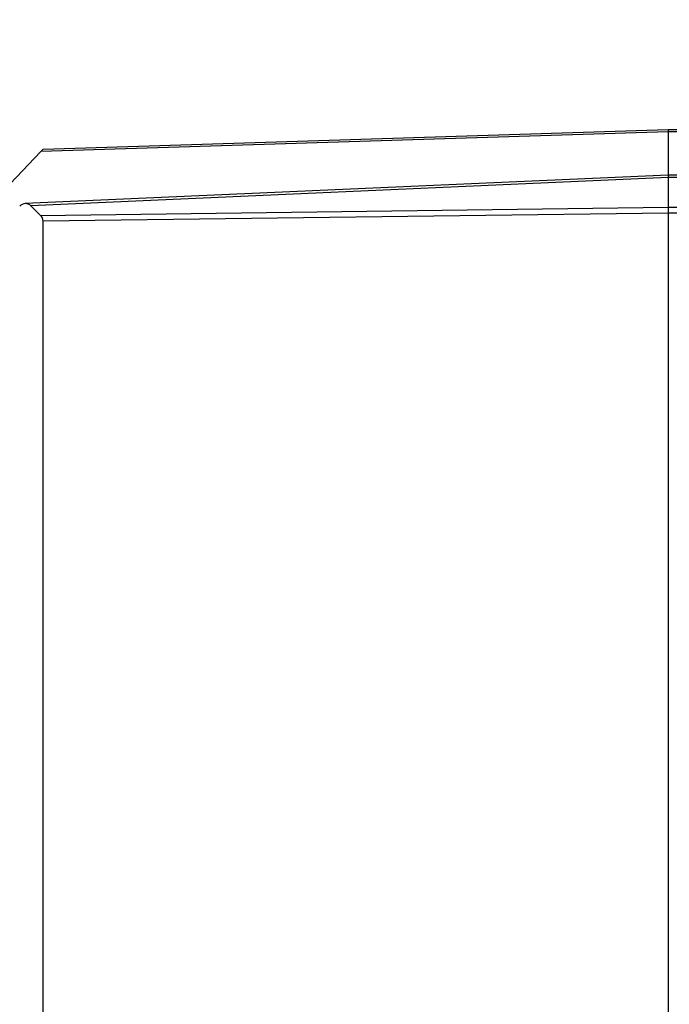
# Model space of a CAD drawing. Header units: millimetres. Extents: x 0 to 840, y 0 to 594.
# Tile 22 of 77: x 121 to 137, y 340 to 364. Entities that reach past the tile are written whole.
import ezdxf

# ---------------------------------------------------------------- set-up
doc = ezdxf.new("R2010")
doc.units = ezdxf.units.MM
doc.header["$LTSCALE"] = 2
doc.linetypes.add('SLD-Sólida', pattern=[0])
doc.styles.add('SLDTEXTSTYLE2', font='ARIALN.TTF', dxfattribs={"width": 0.87})
doc.dimstyles.new('SLDDIMSTYLE0', dxfattribs={"dimtxt": 5.4, "dimasz": 5.4, "dimexe": 0, "dimexo": 0.0625, "dimgap": 1.35, "dimtad": 0, "dimdec": 1, "dimrnd": 1e-09, "dimzin": 12, "dimdsep": 46, "dimtxsty": 'SLDTEXTSTYLE2', "dimsah": 1, "dimcen": 0.09, "dimadec": 0, "dimazin": 3, "dimtfac": 1, "dimtdec": 3, "dimtofl": 0, "dimtmove": 0, "dimatfit": 3, "dimfxl": 1, "dimfrac": 2, "dimtolj": 1, "dimtzin": 12, "dimarcsym": 0})

# ---------------------------------------------------------------- blocks, each defined once
blk = doc.blocks.new('_D_10')
at = {"color": 7, "linetype": 'SLD-Sólida', "lineweight": 18}
for p, q in [((159.125, 389.303), (157.604, 389.303)), ((157.604, 389.303), (157.604, 380.903)), ((174.35, 389.303), (175.872, 389.303)), ((175.872, 389.303), (175.872, 380.903)), ((112.176, 359.322), (112.176, 386.603)), ((210.288, 359.471), (210.288, 386.603)), ((112.176, 385.103), (143.226, 385.103)), ((210.288, 385.103), (178.407, 385.103)), ((157.604, 380.903), (159.125, 380.903)), ((175.872, 380.903), (174.35, 380.903))]:
    blk.add_line(p, q, dxfattribs=at)
for points in [[(112.176, 385.103), (117.576, 384.403), (117.576, 385.803)], [(210.288, 385.103), (204.888, 385.803), (204.888, 384.403)]]:
    blk.add_solid(points, dxfattribs=at)
at = {"color": 7, "linetype": 'SLD-Sólida', "lineweight": 18, "char_height": 5.4, "attachment_point": 1, "style": 'SLDTEXTSTYLE2'}
for s, insert in [('98,1', (144.24, 387.864)), ('3,863', (159.125, 387.864))]:
    blk.add_mtext(s, dxfattribs=dict(at, insert=insert))

msp = doc.modelspace()

# ---------------------------------------------------------------- linework, layer by layer
at = {"color": 7, "linetype": 'SLD-Sólida', "lineweight": 25}
for p, q in [((121.688, 360.778), (136.888, 361.253)), ((136.888, 361.253), (197.699, 361.253)), ((136.888, 361.195), (121.631, 360.718)), ((136.888, 361.195), (136.888, 361.194)), ((136.888, 361.194), (136.888, 360.139)), ((197.757, 361.194), (136.888, 361.194)), ((121.631, 360.718), (120.888, 359.927)), ((136.887, 360.139), (121.257, 359.449)), ((136.888, 360.081), (121.394, 359.396)), ((204.988, 360.139), (136.887, 360.139)), ((136.888, 360.081), (136.888, 360.081)), ((136.888, 360.081), (136.888, 359.362)), ((204.988, 360.081), (136.888, 360.081)), ((121.629, 359.164), (121.394, 359.396)), ((121.629, 359.164), (136.888, 359.362)), ((136.888, 359.362), (136.888, 359.362)), ((136.888, 359.362), (204.988, 359.362)), ((136.888, 359.22), (121.688, 359.023)), ((136.888, 359.22), (136.888, 248.286)), ((204.988, 359.22), (136.888, 359.22)), ((136.888, 359.22), (136.888, 359.22)), ((121.688, 248.483), (121.688, 359.023))]:
    msp.add_line(p, q, dxfattribs=at)
at = {"color": 7, "linetype": 'SLD-Sólida', "lineweight": 25, "flags": 128}
for points in [[(121.631, 360.718), (121.655, 360.743), (121.673, 360.762), (121.684, 360.774), (121.688, 360.778)], [(136.887, 360.139), (136.887, 360.136), (136.887, 360.124), (136.888, 360.106), (136.888, 360.081)]]:
    msp.add_lwpolyline(points, dxfattribs=at)
at = {"color": 7, "linetype": 'SLD-Sólida', "lineweight": 25}
for centre, major_axis, ratio, start_param, end_param in [((136.891, 361.053), (-0.003, 0.2), 0.006469, 0, 0.785024), ((121.257, 359.249), (0.089, 0.182), 0.947321, 5.975703, 7.545524), ((136.891, 359.22), (-0.001, 0.2), 0.01562, 0.78547, 1.570493), ((121.488, 359.021), (0.141, 0.143), 0.986741, 5.497989, 6.282983)]:
    msp.add_ellipse(centre, major_axis=major_axis, ratio=ratio, start_param=start_param, end_param=end_param, dxfattribs=at)

# ---------------------------------------------------------------- dimensions: what is measured, and where the dimension line sits
at = {"color": 7, "linetype": 'SLD-Sólida', "lineweight": 18}
dim = msp.add_linear_dim(base=(210.288, 385.103), p1=(112.176, 357.322), p2=(210.288, 357.471), dimstyle='SLDDIMSTYLE0', dxfattribs=at)
dim.commit()
dim.dimension.update_dxf_attribs({"geometry": '_D_10', "text_midpoint": (160.817, 385.103), "dimtype": 160})

doc.saveas('drawing.dxf')
